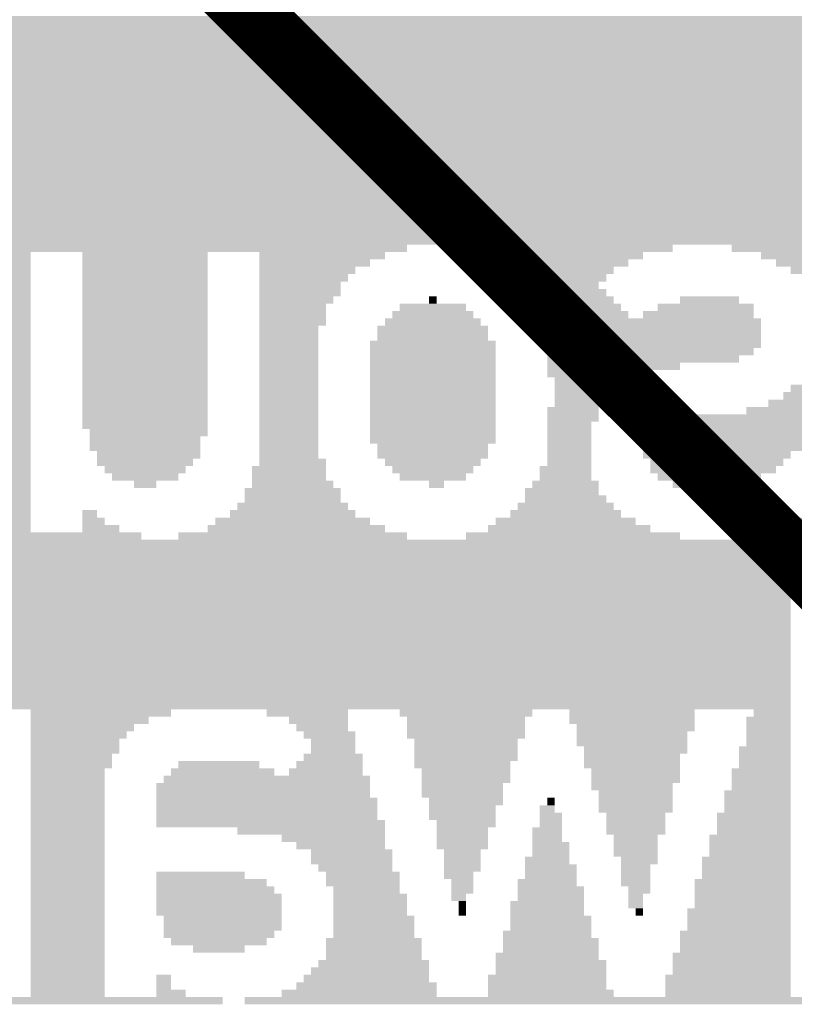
# Model space of a CAD drawing. Extents: x -3564 to 3564, y -2067 to 2176.
# Tile 12 of 21: x -145 to -24, y -1934 to -1779. Entities that reach past the tile are written whole.
import ezdxf

# ---------------------------------------------------------------- set-up
doc = ezdxf.new("R2010")
doc.units = 0
doc.layers.add('COPPER_TOP', color=3, linetype='CONTINUOUS')
doc.layers.add('SILKSCREEN_BOTTOM', color=6, linetype='CONTINUOUS')

msp = doc.modelspace()

# ---------------------------------------------------------------- hatches: boundary and pattern name
at = {"layer": 'SILKSCREEN_BOTTOM'}
for points in [[(180, -1779.642913), (-261.850039, -1779.642913), (-261.850039, -1778.481417), (180, -1778.48315)], [(180, -1780.802598), (-261.850039, -1780.802598), (-261.850039, -1779.641142), (180, -1779.642874)], [(180, -1781.962323), (-261.850039, -1781.962323), (-261.850039, -1780.800866), (180, -1780.802559)], [(180, -1783.122047), (-261.850039, -1783.122047), (-261.850039, -1781.960591), (180, -1781.962283)], [(180, -1784.281732), (-261.850039, -1784.281732), (-261.850039, -1783.120315), (180, -1783.122008)], [(180, -1785.441457), (-261.850039, -1785.441457), (-261.850039, -1784.280039), (180, -1784.281693)], [(180, -1786.601181), (-261.850039, -1786.601181), (-261.850039, -1785.439764), (180, -1785.441417)], [(180, -1787.760866), (-261.850039, -1787.760866), (-261.850039, -1786.599488), (180, -1786.601142)], [(180, -1788.920591), (-261.850039, -1788.920591), (-261.850039, -1787.759213), (180, -1787.760827)], [(180, -1790.080315), (-261.850039, -1790.080315), (-261.850039, -1788.918937), (180, -1788.920551)], [(180, -1791.24), (-261.850039, -1791.24), (-261.850039, -1790.078661), (180, -1790.080276)], [(180, -1792.399724), (-261.850039, -1792.399724), (-261.850039, -1791.238386), (180, -1791.239961)], [(180, -1793.559449), (-261.850039, -1793.559449), (-261.850039, -1792.39811), (180, -1792.399685)], [(180, -1794.719134), (-261.850039, -1794.719134), (-261.850039, -1793.557835), (180, -1793.559409)], [(180, -1795.878858), (-261.850039, -1795.878858), (-261.850039, -1794.717559), (180, -1794.719094)], [(180, -1797.038583), (-261.850039, -1797.038583), (-261.850039, -1795.877283), (180, -1795.878819)], [(180, -1798.198268), (-261.850039, -1798.198268), (-261.850039, -1797.037008), (180, -1797.038543)], [(180, -1799.357992), (-261.850039, -1799.357992), (-261.850039, -1798.196732), (180, -1798.198228)], [(180, -1800.517717), (-261.850039, -1800.517717), (-261.850039, -1799.356457), (180, -1799.357953)], [(180, -1801.677402), (-261.850039, -1801.677402), (-261.850039, -1800.516181), (180, -1800.517677)], [(180, -1802.837126), (-261.850039, -1802.837126), (-261.850039, -1801.675906), (180, -1801.677362)], [(180, -1803.99685), (-261.850039, -1803.99685), (-261.850039, -1802.83563), (180, -1802.837087)], [(180, -1805.156535), (-261.850039, -1805.156535), (-261.850039, -1803.995354), (180, -1803.996811)], [(180, -1806.31626), (-261.850039, -1806.31626), (-261.850039, -1805.155079), (180, -1805.156496)], [(180, -1807.475984), (-261.850039, -1807.475984), (-261.850039, -1806.314803), (180, -1806.31622)], [(180, -1808.635669), (-261.850039, -1808.635669), (-261.850039, -1807.474528), (180, -1807.475945)], [(180, -1809.795394), (-261.850039, -1809.795394), (-261.850039, -1808.634252), (180, -1808.63563)], [(180, -1810.955118), (-261.850039, -1810.955118), (-261.850039, -1809.793976), (180, -1809.795354)], [(180, -1812.114803), (-261.850039, -1812.114803), (-261.850039, -1810.953701), (180, -1810.955079)], [(180, -1813.274528), (-261.850039, -1813.274528), (-261.850039, -1812.113425), (180, -1812.114764)], [(180, -1814.434252), (-261.850039, -1814.434252), (-261.850039, -1813.27315), (180, -1813.274488)], [(-84.414173, -1815.593937), (-171.39252, -1815.593937), (-171.39252, -1814.432874), (-84.414173, -1814.434213)], [(-42.664567, -1815.593937), (-76.296181, -1815.593937), (-76.296181, -1814.432874), (-42.664567, -1814.434213)], [(21.119528, -1815.593937), (-33.38689, -1815.593937), (-33.38689, -1814.432874), (21.119528, -1814.434213)], [(-143.559449, -1816.753661), (-153.99685, -1816.753661), (-153.99685, -1815.592598), (-143.559449, -1815.593898)], [(-115.726378, -1816.753661), (-135.441496, -1816.753661), (-135.441496, -1815.592598), (-115.726378, -1815.593898)], [(-87.893307, -1816.753661), (-107.608386, -1816.753661), (-107.608386, -1815.592598), (-87.893307, -1815.593898)], [(-47.303425, -1816.753661), (-72.817047, -1816.753661), (-72.817047, -1815.592598), (-47.303425, -1815.593898)], [(17.640394, -1816.753661), (-28.748031, -1816.753661), (-28.748031, -1815.592598), (17.640394, -1815.593898)], [(-143.559449, -1817.913386), (-153.99685, -1817.913386), (-153.99685, -1816.752323), (-143.559449, -1816.753622)], [(-115.726378, -1817.913386), (-135.441496, -1817.913386), (-135.441496, -1816.752323), (-115.726378, -1816.753622)], [(-90.212717, -1817.913386), (-107.608386, -1817.913386), (-107.608386, -1816.752323), (-90.212717, -1816.753622)], [(-49.622835, -1817.913386), (-70.497638, -1817.913386), (-70.497638, -1816.752323), (-49.622835, -1816.753622)], [(15.320945, -1817.913386), (-26.428622, -1817.913386), (-26.428622, -1816.752323), (15.320945, -1816.753622)], [(-143.559449, -1819.073071), (-153.99685, -1819.073071), (-153.99685, -1817.912047), (-143.559449, -1817.913346)], [(-143.559449, -1820.232795), (-153.99685, -1820.232795), (-153.99685, -1819.071772), (-143.559449, -1819.073031)], [(-115.726378, -1819.073071), (-135.441496, -1819.073071), (-135.441496, -1817.912047), (-115.726378, -1817.913346)], [(-115.726378, -1820.232795), (-135.441496, -1820.232795), (-135.441496, -1819.071772), (-115.726378, -1819.073031)], [(-92.532165, -1819.073071), (-107.608386, -1819.073071), (-107.608386, -1817.912047), (-92.532165, -1817.913346)], [(-93.69185, -1820.232795), (-107.608386, -1820.232795), (-107.608386, -1819.071772), (-93.69185, -1819.073031)], [(-51.942244, -1819.073071), (-68.178228, -1819.073071), (-68.178228, -1817.912047), (-51.942244, -1817.913346)], [(-53.101969, -1820.232795), (-67.018504, -1820.232795), (-67.018504, -1819.071772), (-53.101969, -1819.073031)], [(14.16126, -1819.073071), (-24.109173, -1819.073071), (-24.109173, -1817.912047), (14.16126, -1817.913346)], [(-143.559449, -1821.39252), (-153.99685, -1821.39252), (-153.99685, -1820.231496), (-143.559449, -1820.232756)], [(-115.726378, -1821.39252), (-135.441496, -1821.39252), (-135.441496, -1820.231496), (-115.726378, -1820.232756)], [(-94.851575, -1821.39252), (-107.608386, -1821.39252), (-107.608386, -1820.231496), (-94.851575, -1820.232756)], [(-54.261693, -1821.39252), (-65.85878, -1821.39252), (-65.85878, -1820.231496), (-54.261693, -1820.232756)], [(-143.559449, -1822.552205), (-153.99685, -1822.552205), (-153.99685, -1821.39122), (-143.559449, -1821.39248)], [(-115.726378, -1822.552205), (-135.441496, -1822.552205), (-135.441496, -1821.39122), (-115.726378, -1821.39248)], [(-94.851575, -1822.552205), (-107.608386, -1822.552205), (-107.608386, -1821.39122), (-94.851575, -1821.39248)], [(-53.101969, -1822.552205), (-65.85878, -1822.552205), (-65.85878, -1821.39122), (-53.101969, -1821.39248)], [(-143.559449, -1823.711929), (-153.99685, -1823.711929), (-153.99685, -1822.550945), (-143.559449, -1822.552165)], [(-143.559449, -1824.871654), (-153.99685, -1824.871654), (-153.99685, -1823.710669), (-143.559449, -1823.71189)], [(-115.726378, -1823.711929), (-135.441496, -1823.711929), (-135.441496, -1822.550945), (-115.726378, -1822.552165)], [(-115.726378, -1824.871654), (-135.441496, -1824.871654), (-135.441496, -1823.710669), (-115.726378, -1823.71189)], [(-96.011299, -1823.711929), (-107.608386, -1823.711929), (-107.608386, -1822.550945), (-96.011299, -1822.552165)], [(-97.170984, -1824.871654), (-107.608386, -1824.871654), (-107.608386, -1823.710669), (-97.170984, -1823.71189)], [(-75.136496, -1824.871654), (-85.573898, -1824.871654), (-85.573898, -1823.710669), (-75.136496, -1823.71189)], [(-79.775315, -1823.711929), (-80.935039, -1823.711929), (-80.935039, -1822.550945), (-79.775315, -1822.552165)], [(-51.942244, -1823.711929), (-64.699094, -1823.711929), (-64.699094, -1822.550945), (-51.942244, -1822.552165)], [(-50.782559, -1824.871654), (-63.53937, -1824.871654), (-63.53937, -1823.710669), (-50.782559, -1823.71189)], [(-29.907756, -1824.871654), (-44.983976, -1824.871654), (-44.983976, -1823.710669), (-29.907756, -1823.71189)], [(-32.227165, -1823.711929), (-41.504843, -1823.711929), (-41.504843, -1822.550945), (-32.227165, -1822.552165)], [(-143.559449, -1826.031339), (-153.99685, -1826.031339), (-153.99685, -1824.870394), (-143.559449, -1824.871614)], [(-115.726378, -1826.031339), (-135.441496, -1826.031339), (-135.441496, -1824.870394), (-115.726378, -1824.871614)], [(-97.170984, -1826.031339), (-107.608386, -1826.031339), (-107.608386, -1824.870394), (-97.170984, -1824.871614)], [(-73.976772, -1826.031339), (-86.733583, -1826.031339), (-86.733583, -1824.870394), (-73.976772, -1824.871614)], [(-49.622835, -1826.031339), (-63.53937, -1826.031339), (-63.53937, -1824.870394), (-49.622835, -1824.871614)], [(-29.907756, -1826.031339), (-47.303425, -1826.031339), (-47.303425, -1824.870394), (-29.907756, -1824.871614)], [(-143.559449, -1827.191063), (-153.99685, -1827.191063), (-153.99685, -1826.030118), (-143.559449, -1826.031299)], [(-115.726378, -1827.191063), (-135.441496, -1827.191063), (-135.441496, -1826.030118), (-115.726378, -1826.031299)], [(-97.170984, -1827.191063), (-107.608386, -1827.191063), (-107.608386, -1826.030118), (-97.170984, -1826.031299)], [(-72.817047, -1827.191063), (-87.893307, -1827.191063), (-87.893307, -1826.030118), (-72.817047, -1826.031299)], [(-28.748031, -1827.191063), (-62.379646, -1827.191063), (-62.379646, -1826.030118), (-28.748031, -1826.031299)], [(-143.559449, -1828.350787), (-153.99685, -1828.350787), (-153.99685, -1827.189843), (-143.559449, -1827.191024)], [(-143.559449, -1829.510472), (-153.99685, -1829.510472), (-153.99685, -1828.349567), (-143.559449, -1828.350748)], [(-115.726378, -1828.350787), (-135.441496, -1828.350787), (-135.441496, -1827.189843), (-115.726378, -1827.191024)], [(-115.726378, -1829.510472), (-135.441496, -1829.510472), (-135.441496, -1828.349567), (-115.726378, -1828.350748)], [(-98.330709, -1828.350787), (-107.608386, -1828.350787), (-107.608386, -1827.189843), (-98.330709, -1827.191024)], [(-98.330709, -1829.510472), (-107.608386, -1829.510472), (-107.608386, -1828.349567), (-98.330709, -1828.350748)], [(-71.657362, -1828.350787), (-89.053031, -1828.350787), (-89.053031, -1827.189843), (-71.657362, -1827.191024)], [(-71.657362, -1829.510472), (-89.053031, -1829.510472), (-89.053031, -1828.349567), (-71.657362, -1828.350748)], [(-28.748031, -1828.350787), (-62.379646, -1828.350787), (-62.379646, -1827.189843), (-28.748031, -1827.191024)], [(-28.748031, -1829.510472), (-62.379646, -1829.510472), (-62.379646, -1828.349567), (-28.748031, -1828.350748)], [(-143.559449, -1830.670197), (-153.99685, -1830.670197), (-153.99685, -1829.509291), (-143.559449, -1829.510433)], [(-115.726378, -1830.670197), (-135.441496, -1830.670197), (-135.441496, -1829.509291), (-115.726378, -1829.510433)], [(-98.330709, -1830.670197), (-107.608386, -1830.670197), (-107.608386, -1829.509291), (-98.330709, -1829.510433)], [(-70.497638, -1830.670197), (-90.212717, -1830.670197), (-90.212717, -1829.509291), (-70.497638, -1829.510433)], [(-28.748031, -1830.670197), (-62.379646, -1830.670197), (-62.379646, -1829.509291), (-28.748031, -1829.510433)], [(-143.559449, -1831.829921), (-153.99685, -1831.829921), (-153.99685, -1830.669016), (-143.559449, -1830.670157)], [(-115.726378, -1831.829921), (-135.441496, -1831.829921), (-135.441496, -1830.669016), (-115.726378, -1830.670157)], [(-98.330709, -1831.829921), (-107.608386, -1831.829921), (-107.608386, -1830.669016), (-98.330709, -1830.670157)], [(-70.497638, -1831.829921), (-90.212717, -1831.829921), (-90.212717, -1830.669016), (-70.497638, -1830.670157)], [(-29.907756, -1831.829921), (-62.379646, -1831.829921), (-62.379646, -1830.669016), (-29.907756, -1830.670157)], [(-143.559449, -1832.989606), (-153.99685, -1832.989606), (-153.99685, -1831.82874), (-143.559449, -1831.829882)], [(-143.559449, -1834.149331), (-153.99685, -1834.149331), (-153.99685, -1832.988465), (-143.559449, -1832.989567)], [(-115.726378, -1832.989606), (-135.441496, -1832.989606), (-135.441496, -1831.82874), (-115.726378, -1831.829882)], [(-115.726378, -1834.149331), (-135.441496, -1834.149331), (-135.441496, -1832.988465), (-115.726378, -1832.989567)], [(-98.330709, -1832.989606), (-107.608386, -1832.989606), (-107.608386, -1831.82874), (-98.330709, -1831.829882)], [(-98.330709, -1834.149331), (-107.608386, -1834.149331), (-107.608386, -1832.988465), (-98.330709, -1832.989567)], [(-70.497638, -1832.989606), (-90.212717, -1832.989606), (-90.212717, -1831.82874), (-70.497638, -1831.829882)], [(-70.497638, -1834.149331), (-90.212717, -1834.149331), (-90.212717, -1832.988465), (-70.497638, -1832.989567)], [(-32.227165, -1832.989606), (-62.379646, -1832.989606), (-62.379646, -1831.82874), (-32.227165, -1831.829882)], [(-41.504843, -1834.149331), (-62.379646, -1834.149331), (-62.379646, -1832.988465), (-41.504843, -1832.989567)], [(-143.559449, -1835.309055), (-153.99685, -1835.309055), (-153.99685, -1834.148189), (-143.559449, -1834.149291)], [(-115.726378, -1835.309055), (-135.441496, -1835.309055), (-135.441496, -1834.148189), (-115.726378, -1834.149291)], [(-98.330709, -1835.309055), (-107.608386, -1835.309055), (-107.608386, -1834.148189), (-98.330709, -1834.149291)], [(-70.497638, -1835.309055), (-90.212717, -1835.309055), (-90.212717, -1834.148189), (-70.497638, -1834.149291)], [(-47.303425, -1835.309055), (-62.379646, -1835.309055), (-62.379646, -1834.148189), (-47.303425, -1834.149291)], [(-143.559449, -1836.46874), (-153.99685, -1836.46874), (-153.99685, -1835.307913), (-143.559449, -1835.309016)], [(-115.726378, -1836.46874), (-135.441496, -1836.46874), (-135.441496, -1835.307913), (-115.726378, -1835.309016)], [(-98.330709, -1836.46874), (-107.608386, -1836.46874), (-107.608386, -1835.307913), (-98.330709, -1835.309016)], [(-70.497638, -1836.46874), (-90.212717, -1836.46874), (-90.212717, -1835.307913), (-70.497638, -1835.309016)], [(-49.622835, -1836.46874), (-61.219961, -1836.46874), (-61.219961, -1835.307913), (-49.622835, -1835.309016)], [(-143.559449, -1837.628465), (-153.99685, -1837.628465), (-153.99685, -1836.467638), (-143.559449, -1836.468701)], [(-143.559449, -1838.788189), (-153.99685, -1838.788189), (-153.99685, -1837.627362), (-143.559449, -1837.628425)], [(-115.726378, -1837.628465), (-135.441496, -1837.628465), (-135.441496, -1836.467638), (-115.726378, -1836.468701)], [(-115.726378, -1838.788189), (-135.441496, -1838.788189), (-135.441496, -1837.627362), (-115.726378, -1837.628425)], [(-98.330709, -1837.628465), (-107.608386, -1837.628465), (-107.608386, -1836.467638), (-98.330709, -1836.468701)], [(-98.330709, -1838.788189), (-107.608386, -1838.788189), (-107.608386, -1837.627362), (-98.330709, -1837.628425)], [(-70.497638, -1837.628465), (-90.212717, -1837.628465), (-90.212717, -1836.467638), (-70.497638, -1836.468701)], [(-70.497638, -1838.788189), (-90.212717, -1838.788189), (-90.212717, -1837.627362), (-70.497638, -1837.628425)], [(-51.942244, -1837.628465), (-61.219961, -1837.628465), (-61.219961, -1836.467638), (-51.942244, -1836.468701)], [(-53.101969, -1838.788189), (-61.219961, -1838.788189), (-61.219961, -1837.627362), (-53.101969, -1837.628425)], [(8.362677, -1838.788189), (-25.268898, -1838.788189), (-25.268898, -1837.627362), (8.362677, -1837.628425)], [(8.362677, -1837.628465), (-24.109173, -1837.628465), (-24.109173, -1836.467638), (8.362677, -1836.468701)], [(-143.559449, -1839.947874), (-153.99685, -1839.947874), (-153.99685, -1838.787087), (-143.559449, -1838.78815)], [(-115.726378, -1839.947874), (-135.441496, -1839.947874), (-135.441496, -1838.787087), (-115.726378, -1838.78815)], [(-98.330709, -1839.947874), (-107.608386, -1839.947874), (-107.608386, -1838.787087), (-98.330709, -1838.78815)], [(-70.497638, -1839.947874), (-90.212717, -1839.947874), (-90.212717, -1838.787087), (-70.497638, -1838.78815)], [(-53.101969, -1839.947874), (-61.219961, -1839.947874), (-61.219961, -1838.787087), (-53.101969, -1838.78815)], [(8.362677, -1839.947874), (-27.588307, -1839.947874), (-27.588307, -1838.787087), (8.362677, -1838.78815)], [(-143.559449, -1841.107598), (-153.99685, -1841.107598), (-153.99685, -1839.946811), (-143.559449, -1839.947835)], [(-115.726378, -1841.107598), (-135.441496, -1841.107598), (-135.441496, -1839.946811), (-115.726378, -1839.947835)], [(-98.330709, -1841.107598), (-107.608386, -1841.107598), (-107.608386, -1839.946811), (-98.330709, -1839.947835)], [(-70.497638, -1841.107598), (-90.212717, -1841.107598), (-90.212717, -1839.946811), (-70.497638, -1839.947835)], [(-54.261693, -1841.107598), (-62.379646, -1841.107598), (-62.379646, -1839.946811), (-54.261693, -1839.947835)], [(8.362677, -1841.107598), (-31.067441, -1841.107598), (-31.067441, -1839.946811), (8.362677, -1839.947835)], [(-143.559449, -1842.267323), (-153.99685, -1842.267323), (-153.99685, -1841.106535), (-143.559449, -1841.107559)], [(-143.559449, -1843.427008), (-153.99685, -1843.427008), (-153.99685, -1842.26626), (-143.559449, -1842.267283)], [(-115.726378, -1842.267323), (-135.441496, -1842.267323), (-135.441496, -1841.106535), (-115.726378, -1841.107559)], [(-115.726378, -1843.427008), (-135.441496, -1843.427008), (-135.441496, -1842.26626), (-115.726378, -1842.267283)], [(-98.330709, -1842.267323), (-107.608386, -1842.267323), (-107.608386, -1841.106535), (-98.330709, -1841.107559)], [(-98.330709, -1843.427008), (-107.608386, -1843.427008), (-107.608386, -1842.26626), (-98.330709, -1842.267283)], [(-70.497638, -1842.267323), (-90.212717, -1842.267323), (-90.212717, -1841.106535), (-70.497638, -1841.107559)], [(-70.497638, -1843.427008), (-90.212717, -1843.427008), (-90.212717, -1842.26626), (-70.497638, -1842.267283)], [(-54.261693, -1842.267323), (-62.379646, -1842.267323), (-62.379646, -1841.106535), (-54.261693, -1841.107559)], [(-55.421378, -1843.427008), (-62.379646, -1843.427008), (-62.379646, -1842.26626), (-55.421378, -1842.267283)], [(8.362677, -1843.427008), (-44.983976, -1843.427008), (-44.983976, -1842.26626), (8.362677, -1842.267283)], [(8.362677, -1842.267323), (-41.504843, -1842.267323), (-41.504843, -1841.106535), (8.362677, -1841.107559)], [(-143.559449, -1844.586732), (-153.99685, -1844.586732), (-153.99685, -1843.425984), (-143.559449, -1843.426969)], [(-115.726378, -1844.586732), (-134.281772, -1844.586732), (-134.281772, -1843.425984), (-115.726378, -1843.426969)], [(-98.330709, -1844.586732), (-107.608386, -1844.586732), (-107.608386, -1843.425984), (-98.330709, -1843.426969)], [(-70.497638, -1844.586732), (-90.212717, -1844.586732), (-90.212717, -1843.425984), (-70.497638, -1843.426969)], [(-55.421378, -1844.586732), (-62.379646, -1844.586732), (-62.379646, -1843.425984), (-55.421378, -1843.426969)], [(8.362677, -1844.586732), (-46.143701, -1844.586732), (-46.143701, -1843.425984), (8.362677, -1843.426969)], [(-143.559449, -1845.746457), (-153.99685, -1845.746457), (-153.99685, -1844.585709), (-143.559449, -1844.586693)], [(-116.886102, -1845.746457), (-134.281772, -1845.746457), (-134.281772, -1844.585709), (-116.886102, -1844.586693)], [(-98.330709, -1845.746457), (-107.608386, -1845.746457), (-107.608386, -1844.585709), (-98.330709, -1844.586693)], [(-70.497638, -1845.746457), (-90.212717, -1845.746457), (-90.212717, -1844.585709), (-70.497638, -1844.586693)], [(-55.421378, -1845.746457), (-62.379646, -1845.746457), (-62.379646, -1844.585709), (-55.421378, -1844.586693)], [(8.362677, -1845.746457), (-47.303425, -1845.746457), (-47.303425, -1844.585709), (8.362677, -1844.586693)], [(-143.559449, -1846.906142), (-153.99685, -1846.906142), (-153.99685, -1845.745433), (-143.559449, -1845.746417)], [(-143.559449, -1848.065866), (-153.99685, -1848.065866), (-153.99685, -1846.905157), (-143.559449, -1846.906102)], [(-116.886102, -1846.906142), (-134.281772, -1846.906142), (-134.281772, -1845.745433), (-116.886102, -1845.746417)], [(-116.886102, -1848.065866), (-133.122047, -1848.065866), (-133.122047, -1846.905157), (-116.886102, -1846.906102)], [(-98.330709, -1846.906142), (-107.608386, -1846.906142), (-107.608386, -1845.745433), (-98.330709, -1845.746417)], [(-98.330709, -1848.065866), (-107.608386, -1848.065866), (-107.608386, -1846.905157), (-98.330709, -1846.906102)], [(-71.657362, -1846.906142), (-89.053031, -1846.906142), (-89.053031, -1845.745433), (-71.657362, -1845.746417)], [(-71.657362, -1848.065866), (-89.053031, -1848.065866), (-89.053031, -1846.905157), (-71.657362, -1846.906102)], [(-55.421378, -1846.906142), (-62.379646, -1846.906142), (-62.379646, -1845.745433), (-55.421378, -1845.746417)], [(-55.421378, -1848.065866), (-62.379646, -1848.065866), (-62.379646, -1846.905157), (-55.421378, -1846.906102)], [(8.362677, -1846.906142), (-47.303425, -1846.906142), (-47.303425, -1845.745433), (8.362677, -1845.746417)], [(-24.109173, -1848.065866), (-47.303425, -1848.065866), (-47.303425, -1846.905157), (-24.109173, -1846.906102)], [(-143.559449, -1849.225591), (-153.99685, -1849.225591), (-153.99685, -1848.064882), (-143.559449, -1848.065827)], [(-118.045827, -1849.225591), (-133.122047, -1849.225591), (-133.122047, -1848.064882), (-118.045827, -1848.065827)], [(-97.170984, -1849.225591), (-107.608386, -1849.225591), (-107.608386, -1848.064882), (-97.170984, -1848.065827)], [(-72.817047, -1849.225591), (-87.893307, -1849.225591), (-87.893307, -1848.064882), (-72.817047, -1848.065827)], [(-55.421378, -1849.225591), (-62.379646, -1849.225591), (-62.379646, -1848.064882), (-55.421378, -1848.065827)], [(-25.268898, -1849.225591), (-46.143701, -1849.225591), (-46.143701, -1848.064882), (-25.268898, -1848.065827)], [(-143.559449, -1850.385276), (-153.99685, -1850.385276), (-153.99685, -1849.224606), (-143.559449, -1849.225551)], [(-119.205512, -1850.385276), (-131.962362, -1850.385276), (-131.962362, -1849.224606), (-119.205512, -1849.225551)], [(-97.170984, -1850.385276), (-108.76811, -1850.385276), (-108.76811, -1849.224606), (-97.170984, -1849.225551)], [(-73.976772, -1850.385276), (-86.733583, -1850.385276), (-86.733583, -1849.224606), (-73.976772, -1849.225551)], [(-55.421378, -1850.385276), (-63.53937, -1850.385276), (-63.53937, -1849.224606), (-55.421378, -1849.225551)], [(-26.428622, -1850.385276), (-46.143701, -1850.385276), (-46.143701, -1849.224606), (-26.428622, -1849.225551)], [(-143.559449, -1851.545), (-153.99685, -1851.545), (-153.99685, -1850.384331), (-143.559449, -1850.385236)], [(-143.559449, -1852.704724), (-153.99685, -1852.704724), (-153.99685, -1851.544055), (-143.559449, -1851.544961)], [(-120.365236, -1851.545), (-130.802638, -1851.545), (-130.802638, -1850.384331), (-120.365236, -1850.385236)], [(-123.84437, -1852.704724), (-127.323504, -1852.704724), (-127.323504, -1851.544055), (-123.84437, -1851.544961)], [(-97.170984, -1851.545), (-108.76811, -1851.545), (-108.76811, -1850.384331), (-97.170984, -1850.385236)], [(-96.011299, -1852.704724), (-108.76811, -1852.704724), (-108.76811, -1851.544055), (-96.011299, -1851.544961)], [(-75.136496, -1851.545), (-85.573898, -1851.545), (-85.573898, -1850.384331), (-75.136496, -1850.385236)], [(-78.61563, -1852.704724), (-80.935039, -1852.704724), (-80.935039, -1851.544055), (-78.61563, -1851.544961)], [(-54.261693, -1852.704724), (-64.699094, -1852.704724), (-64.699094, -1851.544055), (-54.261693, -1851.544961)], [(-55.421378, -1851.545), (-63.53937, -1851.545), (-63.53937, -1850.384331), (-55.421378, -1850.385236)], [(-28.748031, -1851.545), (-44.983976, -1851.545), (-44.983976, -1850.384331), (-28.748031, -1850.385236)], [(-32.227165, -1852.704724), (-42.664567, -1852.704724), (-42.664567, -1851.544055), (-32.227165, -1851.544961)], [(-143.559449, -1853.864409), (-153.99685, -1853.864409), (-153.99685, -1852.70378), (-143.559449, -1852.704685)], [(-94.851575, -1853.864409), (-109.927835, -1853.864409), (-109.927835, -1852.70378), (-94.851575, -1852.704685)], [(-54.261693, -1853.864409), (-65.85878, -1853.864409), (-65.85878, -1852.70378), (-54.261693, -1852.704685)], [(-143.559449, -1855.024134), (-153.99685, -1855.024134), (-153.99685, -1853.863504), (-143.559449, -1853.86437)], [(-94.851575, -1855.024134), (-109.927835, -1855.024134), (-109.927835, -1853.863504), (-94.851575, -1853.86437)], [(-53.101969, -1855.024134), (-65.85878, -1855.024134), (-65.85878, -1853.863504), (-53.101969, -1853.86437)], [(-143.559449, -1856.183858), (-153.99685, -1856.183858), (-153.99685, -1855.023228), (-143.559449, -1855.024094)], [(-143.559449, -1857.343543), (-153.99685, -1857.343543), (-153.99685, -1856.182953), (-143.559449, -1856.183819)], [(-133.122047, -1857.343543), (-135.441496, -1857.343543), (-135.441496, -1856.182953), (-133.122047, -1856.183819)], [(-92.532165, -1857.343543), (-112.247244, -1857.343543), (-112.247244, -1856.182953), (-92.532165, -1856.183819)], [(-93.69185, -1856.183858), (-111.08752, -1856.183858), (-111.08752, -1855.023228), (-93.69185, -1855.024094)], [(-50.782559, -1857.343543), (-68.178228, -1857.343543), (-68.178228, -1856.182953), (-50.782559, -1856.183819)], [(-51.942244, -1856.183858), (-67.018504, -1856.183858), (-67.018504, -1855.023228), (-51.942244, -1855.024094)], [(-143.559449, -1858.503268), (-153.99685, -1858.503268), (-153.99685, -1857.342677), (-143.559449, -1857.343504)], [(-131.962362, -1858.503268), (-135.441496, -1858.503268), (-135.441496, -1857.342677), (-131.962362, -1857.343504)], [(-90.212717, -1858.503268), (-114.566693, -1858.503268), (-114.566693, -1857.342677), (-90.212717, -1857.343504)], [(-48.46311, -1858.503268), (-70.497638, -1858.503268), (-70.497638, -1857.342677), (-48.46311, -1857.343504)], [(8.362677, -1858.503268), (-25.268898, -1858.503268), (-25.268898, -1857.342677), (8.362677, -1857.343504)], [(-143.559449, -1859.662992), (-153.99685, -1859.662992), (-153.99685, -1858.502402), (-143.559449, -1858.503228)], [(-129.642913, -1859.662992), (-135.441496, -1859.662992), (-135.441496, -1858.502402), (-129.642913, -1858.503228)], [(-87.893307, -1859.662992), (-115.726378, -1859.662992), (-115.726378, -1858.502402), (-87.893307, -1858.503228)], [(-46.143701, -1859.662992), (-71.657362, -1859.662992), (-71.657362, -1858.502402), (-46.143701, -1858.503228)], [(8.362677, -1859.662992), (-27.588307, -1859.662992), (-27.588307, -1858.502402), (8.362677, -1858.503228)], [(125.493543, -1861.982402), (-261.850039, -1861.982402), (-261.850039, -1860.82185), (125.493543, -1860.822638)], [(-126.16378, -1860.822677), (-200.385315, -1860.822677), (-200.385315, -1859.662126), (-126.16378, -1859.662953)], [(-84.414173, -1860.822677), (-120.365236, -1860.822677), (-120.365236, -1859.662126), (-84.414173, -1859.662953)], [(-41.504843, -1860.822677), (-75.136496, -1860.822677), (-75.136496, -1859.662126), (-41.504843, -1859.662953)], [(65.188543, -1860.822677), (-31.067441, -1860.822677), (-31.067441, -1859.662126), (65.188543, -1859.662953)], [(125.493543, -1863.142126), (-261.850039, -1863.142126), (-261.850039, -1861.981575), (125.493543, -1861.982362)], [(125.493543, -1864.301811), (-261.850039, -1864.301811), (-261.850039, -1863.141299), (125.493543, -1863.142087)], [(125.493543, -1865.461535), (-261.850039, -1865.461535), (-261.850039, -1864.301024), (125.493543, -1864.301772)], [(125.493543, -1866.62126), (-261.850039, -1866.62126), (-261.850039, -1865.460748), (125.493543, -1865.461496)], [(125.493543, -1867.780945), (-261.850039, -1867.780945), (-261.850039, -1866.620472), (125.493543, -1866.62122)], [(125.493543, -1868.940669), (-261.850039, -1868.940669), (-261.850039, -1867.780197), (125.493543, -1867.780906)], [(-24.109173, -1870.100394), (-261.850039, -1870.100394), (-261.850039, -1868.939921), (-24.109173, -1868.94063)], [(-24.109173, -1871.260079), (-261.850039, -1871.260079), (-261.850039, -1870.099646), (-24.109173, -1870.100354)], [(-24.109173, -1872.419803), (-261.850039, -1872.419803), (-261.850039, -1871.25937), (-24.109173, -1871.260039)], [(-24.109173, -1873.579528), (-261.850039, -1873.579528), (-261.850039, -1872.419094), (-24.109173, -1872.419764)], [(-24.109173, -1874.739213), (-261.850039, -1874.739213), (-261.850039, -1873.578819), (-24.109173, -1873.579488)], [(-24.109173, -1875.898937), (-261.850039, -1875.898937), (-261.850039, -1874.738543), (-24.109173, -1874.739173)], [(-24.109173, -1877.058661), (-261.850039, -1877.058661), (-261.850039, -1875.898268), (-24.109173, -1875.898898)], [(-24.109173, -1878.218346), (-261.850039, -1878.218346), (-261.850039, -1877.057992), (-24.109173, -1877.058622)], [(-24.109173, -1879.378071), (-261.850039, -1879.378071), (-261.850039, -1878.217717), (-24.109173, -1878.218307)], [(-24.109173, -1880.537795), (-261.850039, -1880.537795), (-261.850039, -1879.377441), (-24.109173, -1879.378031)], [(-24.109173, -1881.69748), (-261.850039, -1881.69748), (-261.850039, -1880.537165), (-24.109173, -1880.537756)], [(-24.109173, -1882.857205), (-261.850039, -1882.857205), (-261.850039, -1881.69689), (-24.109173, -1881.697441)], [(-24.109173, -1884.016929), (-261.850039, -1884.016929), (-261.850039, -1882.856614), (-24.109173, -1882.857165)], [(-24.109173, -1885.176614), (-261.850039, -1885.176614), (-261.850039, -1884.016339), (-24.109173, -1884.01689)], [(-24.109173, -1886.336339), (-261.850039, -1886.336339), (-261.850039, -1885.176063), (-24.109173, -1885.176575)], [(-24.109173, -1887.496063), (-261.850039, -1887.496063), (-261.850039, -1886.335787), (-24.109173, -1886.336299)], [(-121.524961, -1888.655748), (-143.559449, -1888.655748), (-143.559449, -1887.495512), (-121.524961, -1887.496024)], [(-125.004094, -1889.815472), (-143.559449, -1889.815472), (-143.559449, -1888.655236), (-125.004094, -1888.655709)], [(-93.69185, -1888.655748), (-106.448701, -1888.655748), (-106.448701, -1887.495512), (-93.69185, -1887.496024)], [(-93.69185, -1889.815472), (-102.969567, -1889.815472), (-102.969567, -1888.655236), (-93.69185, -1888.655709)], [(-64.699094, -1888.655748), (-85.573898, -1888.655748), (-85.573898, -1887.495512), (-64.699094, -1887.496024)], [(-65.85878, -1889.815472), (-84.414173, -1889.815472), (-84.414173, -1888.655236), (-65.85878, -1888.655709)], [(-39.185433, -1888.655748), (-58.900512, -1888.655748), (-58.900512, -1887.495512), (-39.185433, -1887.496024)], [(-39.185433, -1889.815472), (-58.900512, -1889.815472), (-58.900512, -1888.655236), (-39.185433, -1888.655709)], [(-24.109173, -1889.815472), (-31.067441, -1889.815472), (-31.067441, -1888.655236), (-24.109173, -1888.655709)], [(-24.109173, -1888.655748), (-29.907756, -1888.655748), (-29.907756, -1887.495512), (-24.109173, -1887.496024)], [(-127.323504, -1890.975197), (-143.559449, -1890.975197), (-143.559449, -1889.814961), (-127.323504, -1889.815433)], [(-93.69185, -1890.975197), (-101.809843, -1890.975197), (-101.809843, -1889.814961), (-93.69185, -1889.815433)], [(-65.85878, -1890.975197), (-84.414173, -1890.975197), (-84.414173, -1889.814961), (-65.85878, -1889.815433)], [(-39.185433, -1890.975197), (-57.740827, -1890.975197), (-57.740827, -1889.814961), (-39.185433, -1889.815433)], [(-24.109173, -1890.975197), (-31.067441, -1890.975197), (-31.067441, -1889.814961), (-24.109173, -1889.815433)], [(-128.483228, -1892.134882), (-143.559449, -1892.134882), (-143.559449, -1890.974685), (-128.483228, -1890.975157)], [(-92.532165, -1892.134882), (-100.650118, -1892.134882), (-100.650118, -1890.974685), (-92.532165, -1890.975157)], [(-65.85878, -1892.134882), (-84.414173, -1892.134882), (-84.414173, -1890.974685), (-65.85878, -1890.975157)], [(-40.345157, -1892.134882), (-57.740827, -1892.134882), (-57.740827, -1890.974685), (-40.345157, -1890.975157)], [(-24.109173, -1892.134882), (-31.067441, -1892.134882), (-31.067441, -1890.974685), (-24.109173, -1890.975157)], [(-129.642913, -1893.294606), (-143.559449, -1893.294606), (-143.559449, -1892.134409), (-129.642913, -1892.134843)], [(-129.642913, -1894.454331), (-143.559449, -1894.454331), (-143.559449, -1893.294134), (-129.642913, -1893.294567)], [(-92.532165, -1893.294606), (-99.490433, -1893.294606), (-99.490433, -1892.134409), (-92.532165, -1892.134843)], [(-92.532165, -1894.454331), (-99.490433, -1894.454331), (-99.490433, -1893.294134), (-92.532165, -1893.294567)], [(-67.018504, -1893.294606), (-83.254449, -1893.294606), (-83.254449, -1892.134409), (-67.018504, -1892.134843)], [(-67.018504, -1894.454331), (-83.254449, -1894.454331), (-83.254449, -1893.294134), (-67.018504, -1893.294567)], [(-40.345157, -1893.294606), (-57.740827, -1893.294606), (-57.740827, -1892.134409), (-40.345157, -1892.134843)], [(-40.345157, -1894.454331), (-56.581102, -1894.454331), (-56.581102, -1893.294134), (-40.345157, -1893.294567)], [(-24.109173, -1894.454331), (-32.227165, -1894.454331), (-32.227165, -1893.294134), (-24.109173, -1893.294567)], [(-24.109173, -1893.294606), (-31.067441, -1893.294606), (-31.067441, -1892.134409), (-24.109173, -1892.134843)], [(-130.802638, -1895.614016), (-143.559449, -1895.614016), (-143.559449, -1894.453858), (-130.802638, -1894.454291)], [(-91.372441, -1895.614016), (-100.650118, -1895.614016), (-100.650118, -1894.453858), (-91.372441, -1894.454291)], [(-67.018504, -1895.614016), (-83.254449, -1895.614016), (-83.254449, -1894.453858), (-67.018504, -1894.454291)], [(-41.504843, -1895.614016), (-56.581102, -1895.614016), (-56.581102, -1894.453858), (-41.504843, -1894.454291)], [(-24.109173, -1895.614016), (-32.227165, -1895.614016), (-32.227165, -1894.453858), (-24.109173, -1894.454291)], [(-130.802638, -1896.77374), (-143.559449, -1896.77374), (-143.559449, -1895.613583), (-130.802638, -1895.613976)], [(-107.608386, -1896.77374), (-120.365236, -1896.77374), (-120.365236, -1895.613583), (-107.608386, -1895.613976)], [(-91.372441, -1896.77374), (-101.809843, -1896.77374), (-101.809843, -1895.613583), (-91.372441, -1895.613976)], [(-68.178228, -1896.77374), (-83.254449, -1896.77374), (-83.254449, -1895.613583), (-68.178228, -1895.613976)], [(-41.504843, -1896.77374), (-56.581102, -1896.77374), (-56.581102, -1895.613583), (-41.504843, -1895.613976)], [(-24.109173, -1896.77374), (-32.227165, -1896.77374), (-32.227165, -1895.613583), (-24.109173, -1895.613976)], [(-131.962362, -1897.933465), (-143.559449, -1897.933465), (-143.559449, -1896.773307), (-131.962362, -1896.773701)], [(-131.962362, -1899.09315), (-143.559449, -1899.09315), (-143.559449, -1897.933031), (-131.962362, -1897.933425)], [(-90.212717, -1899.09315), (-122.684646, -1899.09315), (-122.684646, -1897.933031), (-90.212717, -1897.933425)], [(-105.288976, -1897.933465), (-121.524961, -1897.933465), (-121.524961, -1896.773307), (-105.288976, -1896.773701)], [(-91.372441, -1897.933465), (-102.969567, -1897.933465), (-102.969567, -1896.773307), (-91.372441, -1896.773701)], [(-68.178228, -1897.933465), (-82.094764, -1897.933465), (-82.094764, -1896.773307), (-68.178228, -1896.773701)], [(-68.178228, -1899.09315), (-82.094764, -1899.09315), (-82.094764, -1897.933031), (-68.178228, -1897.933425)], [(-41.504843, -1897.933465), (-55.421378, -1897.933465), (-55.421378, -1896.773307), (-41.504843, -1896.773701)], [(-41.504843, -1899.09315), (-55.421378, -1899.09315), (-55.421378, -1897.933031), (-41.504843, -1897.933425)], [(-24.109173, -1897.933465), (-33.38689, -1897.933465), (-33.38689, -1896.773307), (-24.109173, -1896.773701)], [(-24.109173, -1899.09315), (-33.38689, -1899.09315), (-33.38689, -1897.933031), (-24.109173, -1897.933425)], [(-131.962362, -1900.252874), (-143.559449, -1900.252874), (-143.559449, -1899.092756), (-131.962362, -1899.09311)], [(-90.212717, -1900.252874), (-123.84437, -1900.252874), (-123.84437, -1899.092756), (-90.212717, -1899.09311)], [(-69.337913, -1900.252874), (-82.094764, -1900.252874), (-82.094764, -1899.092756), (-69.337913, -1899.09311)], [(-42.664567, -1900.252874), (-55.421378, -1900.252874), (-55.421378, -1899.092756), (-42.664567, -1899.09311)], [(-24.109173, -1900.252874), (-33.38689, -1900.252874), (-33.38689, -1899.092756), (-24.109173, -1899.09311)], [(-131.962362, -1901.412598), (-143.559449, -1901.412598), (-143.559449, -1900.25248), (-131.962362, -1900.252835)], [(-90.212717, -1901.412598), (-123.84437, -1901.412598), (-123.84437, -1900.25248), (-90.212717, -1900.252835)], [(-69.337913, -1901.412598), (-82.094764, -1901.412598), (-82.094764, -1900.25248), (-69.337913, -1900.252835)], [(-42.664567, -1901.412598), (-54.261693, -1901.412598), (-54.261693, -1900.25248), (-42.664567, -1900.252835)], [(-24.109173, -1901.412598), (-34.546575, -1901.412598), (-34.546575, -1900.25248), (-24.109173, -1900.252835)], [(-131.962362, -1902.572283), (-143.559449, -1902.572283), (-143.559449, -1901.412205), (-131.962362, -1901.412559)], [(-131.962362, -1903.732008), (-143.559449, -1903.732008), (-143.559449, -1902.571929), (-131.962362, -1902.572244)], [(-89.053031, -1902.572283), (-123.84437, -1902.572283), (-123.84437, -1901.412205), (-89.053031, -1901.412559)], [(-89.053031, -1903.732008), (-123.84437, -1903.732008), (-123.84437, -1902.571929), (-89.053031, -1902.572244)], [(-69.337913, -1902.572283), (-80.935039, -1902.572283), (-80.935039, -1901.412205), (-69.337913, -1901.412559)], [(-70.497638, -1903.732008), (-80.935039, -1903.732008), (-80.935039, -1902.571929), (-70.497638, -1902.572244)], [(-61.219961, -1903.732008), (-63.53937, -1903.732008), (-63.53937, -1902.571929), (-61.219961, -1902.572244)], [(-61.219961, -1902.572283), (-62.379646, -1902.572283), (-62.379646, -1901.412205), (-61.219961, -1901.412559)], [(-42.664567, -1902.572283), (-54.261693, -1902.572283), (-54.261693, -1901.412205), (-42.664567, -1901.412559)], [(-42.664567, -1903.732008), (-54.261693, -1903.732008), (-54.261693, -1902.571929), (-42.664567, -1902.572244)], [(-24.109173, -1902.572283), (-34.546575, -1902.572283), (-34.546575, -1901.412205), (-24.109173, -1901.412559)], [(-24.109173, -1903.732008), (-34.546575, -1903.732008), (-34.546575, -1902.571929), (-24.109173, -1902.572244)], [(-131.962362, -1904.891732), (-143.559449, -1904.891732), (-143.559449, -1903.731654), (-131.962362, -1903.731969)], [(-89.053031, -1904.891732), (-123.84437, -1904.891732), (-123.84437, -1903.731654), (-89.053031, -1903.731969)], [(-70.497638, -1904.891732), (-80.935039, -1904.891732), (-80.935039, -1903.731654), (-70.497638, -1903.731969)], [(-60.060236, -1904.891732), (-63.53937, -1904.891732), (-63.53937, -1903.731654), (-60.060236, -1903.731969)], [(-43.824291, -1904.891732), (-53.101969, -1904.891732), (-53.101969, -1903.731654), (-43.824291, -1903.731969)], [(-24.109173, -1904.891732), (-35.706299, -1904.891732), (-35.706299, -1903.731654), (-24.109173, -1903.731969)], [(-131.962362, -1906.051417), (-143.559449, -1906.051417), (-143.559449, -1904.891378), (-131.962362, -1904.891693)], [(-87.893307, -1906.051417), (-123.84437, -1906.051417), (-123.84437, -1904.891378), (-87.893307, -1904.891693)], [(-70.497638, -1906.051417), (-79.775315, -1906.051417), (-79.775315, -1904.891378), (-70.497638, -1904.891693)], [(-60.060236, -1906.051417), (-63.53937, -1906.051417), (-63.53937, -1904.891378), (-60.060236, -1904.891693)], [(-43.824291, -1906.051417), (-53.101969, -1906.051417), (-53.101969, -1904.891378), (-43.824291, -1904.891693)], [(-24.109173, -1906.051417), (-35.706299, -1906.051417), (-35.706299, -1904.891378), (-24.109173, -1904.891693)], [(-131.962362, -1907.211142), (-143.559449, -1907.211142), (-143.559449, -1906.051102), (-131.962362, -1906.051378)], [(-131.962362, -1908.370866), (-143.559449, -1908.370866), (-143.559449, -1907.210827), (-131.962362, -1907.211102)], [(-87.893307, -1907.211142), (-111.08752, -1907.211142), (-111.08752, -1906.051102), (-87.893307, -1906.051378)], [(-87.893307, -1908.370866), (-104.129252, -1908.370866), (-104.129252, -1907.210827), (-87.893307, -1907.211102)], [(-71.657362, -1907.211142), (-79.775315, -1907.211142), (-79.775315, -1906.051102), (-71.657362, -1906.051378)], [(-71.657362, -1908.370866), (-79.775315, -1908.370866), (-79.775315, -1907.210827), (-71.657362, -1907.211102)], [(-60.060236, -1907.211142), (-64.699094, -1907.211142), (-64.699094, -1906.051102), (-60.060236, -1906.051378)], [(-60.060236, -1908.370866), (-64.699094, -1908.370866), (-64.699094, -1907.210827), (-60.060236, -1907.211102)], [(-43.824291, -1907.211142), (-53.101969, -1907.211142), (-53.101969, -1906.051102), (-43.824291, -1906.051378)], [(-44.983976, -1908.370866), (-51.942244, -1908.370866), (-51.942244, -1907.210827), (-44.983976, -1907.211102)], [(-24.109173, -1908.370866), (-36.866024, -1908.370866), (-36.866024, -1907.210827), (-24.109173, -1907.211102)], [(-24.109173, -1907.211142), (-35.706299, -1907.211142), (-35.706299, -1906.051102), (-24.109173, -1906.051378)], [(-131.962362, -1909.530551), (-143.559449, -1909.530551), (-143.559449, -1908.370551), (-131.962362, -1908.370827)], [(-87.893307, -1909.530551), (-101.809843, -1909.530551), (-101.809843, -1908.370551), (-87.893307, -1908.370827)], [(-71.657362, -1909.530551), (-79.775315, -1909.530551), (-79.775315, -1908.370551), (-71.657362, -1908.370827)], [(-58.900512, -1909.530551), (-64.699094, -1909.530551), (-64.699094, -1908.370551), (-58.900512, -1908.370827)], [(-44.983976, -1909.530551), (-51.942244, -1909.530551), (-51.942244, -1908.370551), (-44.983976, -1908.370827)], [(-24.109173, -1909.530551), (-36.866024, -1909.530551), (-36.866024, -1908.370551), (-24.109173, -1908.370827)], [(-131.962362, -1910.690276), (-143.559449, -1910.690276), (-143.559449, -1909.530276), (-131.962362, -1909.530512)], [(-86.733583, -1910.690276), (-99.490433, -1910.690276), (-99.490433, -1909.530276), (-86.733583, -1909.530512)], [(-72.817047, -1910.690276), (-78.61563, -1910.690276), (-78.61563, -1909.530276), (-72.817047, -1909.530512)], [(-58.900512, -1910.690276), (-64.699094, -1910.690276), (-64.699094, -1909.530276), (-58.900512, -1909.530512)], [(-44.983976, -1910.690276), (-51.942244, -1910.690276), (-51.942244, -1909.530276), (-44.983976, -1909.530512)], [(-24.109173, -1910.690276), (-36.866024, -1910.690276), (-36.866024, -1909.530276), (-24.109173, -1909.530512)], [(-131.962362, -1911.85), (-143.559449, -1911.85), (-143.559449, -1910.69), (-131.962362, -1910.690236)], [(-131.962362, -1913.009685), (-143.559449, -1913.009685), (-143.559449, -1911.849724), (-131.962362, -1911.849961)], [(-86.733583, -1911.85), (-99.490433, -1911.85), (-99.490433, -1910.69), (-86.733583, -1910.690236)], [(-86.733583, -1913.009685), (-98.330709, -1913.009685), (-98.330709, -1911.849724), (-86.733583, -1911.849961)], [(-72.817047, -1911.85), (-78.61563, -1911.85), (-78.61563, -1910.69), (-72.817047, -1910.690236)], [(-72.817047, -1913.009685), (-78.61563, -1913.009685), (-78.61563, -1911.849724), (-72.817047, -1911.849961)], [(-58.900512, -1911.85), (-65.85878, -1911.85), (-65.85878, -1910.69), (-58.900512, -1910.690236)], [(-57.740827, -1913.009685), (-65.85878, -1913.009685), (-65.85878, -1911.849724), (-57.740827, -1911.849961)], [(-44.983976, -1911.85), (-50.782559, -1911.85), (-50.782559, -1910.69), (-44.983976, -1910.690236)], [(-46.143701, -1913.009685), (-50.782559, -1913.009685), (-50.782559, -1911.849724), (-46.143701, -1911.849961)], [(-24.109173, -1911.85), (-38.025709, -1911.85), (-38.025709, -1910.69), (-24.109173, -1910.690236)], [(-24.109173, -1913.009685), (-38.025709, -1913.009685), (-38.025709, -1911.849724), (-24.109173, -1911.849961)], [(-131.962362, -1914.169409), (-143.559449, -1914.169409), (-143.559449, -1913.009449), (-131.962362, -1913.009646)], [(-109.927835, -1914.169409), (-123.84437, -1914.169409), (-123.84437, -1913.009449), (-109.927835, -1913.009646)], [(-85.573898, -1914.169409), (-97.170984, -1914.169409), (-97.170984, -1913.009449), (-85.573898, -1913.009646)], [(-73.976772, -1914.169409), (-78.61563, -1914.169409), (-78.61563, -1913.009449), (-73.976772, -1913.009646)], [(-57.740827, -1914.169409), (-65.85878, -1914.169409), (-65.85878, -1913.009449), (-57.740827, -1913.009646)], [(-46.143701, -1914.169409), (-50.782559, -1914.169409), (-50.782559, -1913.009449), (-46.143701, -1913.009646)], [(-24.109173, -1914.169409), (-38.025709, -1914.169409), (-38.025709, -1913.009449), (-24.109173, -1913.009646)], [(-131.962362, -1915.329134), (-143.559449, -1915.329134), (-143.559449, -1914.169173), (-131.962362, -1914.16937)], [(-106.448701, -1915.329134), (-123.84437, -1915.329134), (-123.84437, -1914.169173), (-106.448701, -1914.16937)], [(-85.573898, -1915.329134), (-97.170984, -1915.329134), (-97.170984, -1914.169173), (-85.573898, -1914.16937)], [(-73.976772, -1915.329134), (-77.455906, -1915.329134), (-77.455906, -1914.169173), (-73.976772, -1914.16937)], [(-57.740827, -1915.329134), (-67.018504, -1915.329134), (-67.018504, -1914.169173), (-57.740827, -1914.16937)], [(-46.143701, -1915.329134), (-50.782559, -1915.329134), (-50.782559, -1914.169173), (-46.143701, -1914.16937)], [(-24.109173, -1915.329134), (-39.185433, -1915.329134), (-39.185433, -1914.169173), (-24.109173, -1914.16937)], [(-131.962362, -1916.488819), (-143.559449, -1916.488819), (-143.559449, -1915.328898), (-131.962362, -1915.329094)], [(-131.962362, -1917.648543), (-143.559449, -1917.648543), (-143.559449, -1916.488622), (-131.962362, -1916.48878)], [(-105.288976, -1916.488819), (-123.84437, -1916.488819), (-123.84437, -1915.328898), (-105.288976, -1915.329094)], [(-104.129252, -1917.648543), (-123.84437, -1917.648543), (-123.84437, -1916.488622), (-104.129252, -1916.48878)], [(-85.573898, -1916.488819), (-96.011299, -1916.488819), (-96.011299, -1915.328898), (-85.573898, -1915.329094)], [(-84.414173, -1917.648543), (-96.011299, -1917.648543), (-96.011299, -1916.488622), (-84.414173, -1916.48878)], [(-73.976772, -1916.488819), (-77.455906, -1916.488819), (-77.455906, -1915.328898), (-73.976772, -1915.329094)], [(-75.136496, -1917.648543), (-77.455906, -1917.648543), (-77.455906, -1916.488622), (-75.136496, -1916.48878)], [(-56.581102, -1916.488819), (-67.018504, -1916.488819), (-67.018504, -1915.328898), (-56.581102, -1915.329094)], [(-56.581102, -1917.648543), (-67.018504, -1917.648543), (-67.018504, -1916.488622), (-56.581102, -1916.48878)], [(-46.143701, -1916.488819), (-49.622835, -1916.488819), (-49.622835, -1915.328898), (-46.143701, -1915.329094)], [(-47.303425, -1917.648543), (-49.622835, -1917.648543), (-49.622835, -1916.488622), (-47.303425, -1916.48878)], [(-24.109173, -1916.488819), (-39.185433, -1916.488819), (-39.185433, -1915.328898), (-24.109173, -1915.329094)], [(-24.109173, -1917.648543), (-39.185433, -1917.648543), (-39.185433, -1916.488622), (-24.109173, -1916.48878)], [(-131.962362, -1918.808268), (-143.559449, -1918.808268), (-143.559449, -1917.648346), (-131.962362, -1917.648504)], [(-104.129252, -1918.808268), (-123.84437, -1918.808268), (-123.84437, -1917.648346), (-104.129252, -1917.648504)], [(-84.414173, -1918.808268), (-96.011299, -1918.808268), (-96.011299, -1917.648346), (-84.414173, -1917.648504)], [(-75.136496, -1918.808268), (-76.296181, -1918.808268), (-76.296181, -1917.648346), (-75.136496, -1917.648504)], [(-56.581102, -1918.808268), (-68.178228, -1918.808268), (-68.178228, -1917.648346), (-56.581102, -1917.648504)], [(-47.303425, -1918.808268), (-49.622835, -1918.808268), (-49.622835, -1917.648346), (-47.303425, -1917.648504)], [(-24.109173, -1918.808268), (-39.185433, -1918.808268), (-39.185433, -1917.648346), (-24.109173, -1917.648504)], [(-131.962362, -1919.967953), (-143.559449, -1919.967953), (-143.559449, -1918.808071), (-131.962362, -1918.808228)], [(-104.129252, -1919.967953), (-123.84437, -1919.967953), (-123.84437, -1918.808071), (-104.129252, -1918.808228)], [(-84.414173, -1919.967953), (-96.011299, -1919.967953), (-96.011299, -1918.808071), (-84.414173, -1918.808228)], [(-75.136496, -1919.967953), (-76.296181, -1919.967953), (-76.296181, -1918.808071), (-75.136496, -1918.808228)], [(-56.581102, -1919.967953), (-68.178228, -1919.967953), (-68.178228, -1918.808071), (-56.581102, -1918.808228)], [(-47.303425, -1919.967953), (-48.46311, -1919.967953), (-48.46311, -1918.808071), (-47.303425, -1918.808228)], [(-24.109173, -1919.967953), (-40.345157, -1919.967953), (-40.345157, -1918.808071), (-24.109173, -1918.808228)], [(-131.962362, -1921.127677), (-143.559449, -1921.127677), (-143.559449, -1919.967795), (-131.962362, -1919.967913)], [(-131.962362, -1922.287402), (-143.559449, -1922.287402), (-143.559449, -1921.12752), (-131.962362, -1921.127638)], [(-104.129252, -1921.127677), (-122.684646, -1921.127677), (-122.684646, -1919.967795), (-104.129252, -1919.967913)], [(-104.129252, -1922.287402), (-122.684646, -1922.287402), (-122.684646, -1921.12752), (-104.129252, -1921.127638)], [(-83.254449, -1921.127677), (-96.011299, -1921.127677), (-96.011299, -1919.967795), (-83.254449, -1919.967913)], [(-83.254449, -1922.287402), (-96.011299, -1922.287402), (-96.011299, -1921.12752), (-83.254449, -1921.127638)], [(-55.421378, -1921.127677), (-68.178228, -1921.127677), (-68.178228, -1919.967795), (-55.421378, -1919.967913)], [(-55.421378, -1922.287402), (-68.178228, -1922.287402), (-68.178228, -1921.12752), (-55.421378, -1921.127638)], [(-24.109173, -1921.127677), (-40.345157, -1921.127677), (-40.345157, -1919.967795), (-24.109173, -1919.967913)], [(-24.109173, -1922.287402), (-40.345157, -1922.287402), (-40.345157, -1921.12752), (-24.109173, -1921.127638)], [(-131.962362, -1923.447087), (-143.559449, -1923.447087), (-143.559449, -1922.287244), (-131.962362, -1922.287362)], [(-105.288976, -1923.447087), (-122.684646, -1923.447087), (-122.684646, -1922.287244), (-105.288976, -1922.287362)], [(-83.254449, -1923.447087), (-96.011299, -1923.447087), (-96.011299, -1922.287244), (-83.254449, -1922.287362)], [(-55.421378, -1923.447087), (-69.337913, -1923.447087), (-69.337913, -1922.287244), (-55.421378, -1922.287362)], [(-24.109173, -1923.447087), (-41.504843, -1923.447087), (-41.504843, -1922.287244), (-24.109173, -1922.287362)], [(-131.962362, -1924.606811), (-143.559449, -1924.606811), (-143.559449, -1923.446969), (-131.962362, -1923.447047)], [(-106.448701, -1924.606811), (-121.524961, -1924.606811), (-121.524961, -1923.446969), (-106.448701, -1923.447047)], [(-82.094764, -1924.606811), (-97.170984, -1924.606811), (-97.170984, -1923.446969), (-82.094764, -1923.447047)], [(-54.261693, -1924.606811), (-69.337913, -1924.606811), (-69.337913, -1923.446969), (-54.261693, -1923.447047)], [(-24.109173, -1924.606811), (-41.504843, -1924.606811), (-41.504843, -1923.446969), (-24.109173, -1923.447047)], [(-131.962362, -1925.766535), (-143.559449, -1925.766535), (-143.559449, -1924.606693), (-131.962362, -1924.606772)], [(-131.962362, -1926.92622), (-143.559449, -1926.92622), (-143.559449, -1925.766417), (-131.962362, -1925.766496)], [(-109.927835, -1925.766535), (-118.045827, -1925.766535), (-118.045827, -1924.606693), (-109.927835, -1924.606772)], [(-82.094764, -1925.766535), (-97.170984, -1925.766535), (-97.170984, -1924.606693), (-82.094764, -1924.606772)], [(-82.094764, -1926.92622), (-97.170984, -1926.92622), (-97.170984, -1925.766417), (-82.094764, -1925.766496)], [(-54.261693, -1926.92622), (-70.497638, -1926.92622), (-70.497638, -1925.766417), (-54.261693, -1925.766496)], [(-54.261693, -1925.766535), (-69.337913, -1925.766535), (-69.337913, -1924.606693), (-54.261693, -1924.606772)], [(-24.109173, -1926.92622), (-42.664567, -1926.92622), (-42.664567, -1925.766417), (-24.109173, -1925.766496)], [(-24.109173, -1925.766535), (-41.504843, -1925.766535), (-41.504843, -1924.606693), (-24.109173, -1924.606772)], [(-131.962362, -1928.085945), (-143.559449, -1928.085945), (-143.559449, -1926.926142), (-131.962362, -1926.926181)], [(-80.935039, -1928.085945), (-98.330709, -1928.085945), (-98.330709, -1926.926142), (-80.935039, -1926.926181)], [(-53.101969, -1928.085945), (-70.497638, -1928.085945), (-70.497638, -1926.926142), (-53.101969, -1926.926181)], [(-24.109173, -1928.085945), (-42.664567, -1928.085945), (-42.664567, -1926.926142), (-24.109173, -1926.926181)], [(-131.962362, -1929.245669), (-143.559449, -1929.245669), (-143.559449, -1928.085866), (-131.962362, -1928.085906)], [(-80.935039, -1929.245669), (-99.490433, -1929.245669), (-99.490433, -1928.085866), (-80.935039, -1928.085906)], [(-53.101969, -1929.245669), (-70.497638, -1929.245669), (-70.497638, -1928.085866), (-53.101969, -1928.085906)], [(-24.109173, -1929.245669), (-42.664567, -1929.245669), (-42.664567, -1928.085866), (-24.109173, -1928.085906)], [(-131.962362, -1930.405354), (-143.559449, -1930.405354), (-143.559449, -1929.245591), (-131.962362, -1929.24563)], [(-131.962362, -1931.565079), (-143.559449, -1931.565079), (-143.559449, -1930.405315), (-131.962362, -1930.405315)], [(-121.524961, -1930.405354), (-123.84437, -1930.405354), (-123.84437, -1929.245591), (-121.524961, -1929.24563)], [(-121.524961, -1931.565079), (-123.84437, -1931.565079), (-123.84437, -1930.405315), (-121.524961, -1930.405315)], [(-79.775315, -1931.565079), (-101.809843, -1931.565079), (-101.809843, -1930.405315), (-79.775315, -1930.405315)], [(-80.935039, -1930.405354), (-100.650118, -1930.405354), (-100.650118, -1929.245591), (-80.935039, -1929.24563)], [(-53.101969, -1930.405354), (-71.657362, -1930.405354), (-71.657362, -1929.245591), (-53.101969, -1929.24563)], [(-53.101969, -1931.565079), (-71.657362, -1931.565079), (-71.657362, -1930.405315), (-53.101969, -1930.405315)], [(-24.109173, -1930.405354), (-43.824291, -1930.405354), (-43.824291, -1929.245591), (-24.109173, -1929.24563)], [(-24.109173, -1931.565079), (-43.824291, -1931.565079), (-43.824291, -1930.405315), (-24.109173, -1930.405315)], [(-131.962362, -1932.724803), (-143.559449, -1932.724803), (-143.559449, -1931.565039), (-131.962362, -1931.565039)], [(-119.205512, -1932.724803), (-123.84437, -1932.724803), (-123.84437, -1931.565039), (-119.205512, -1931.565039)], [(-79.775315, -1932.724803), (-104.129252, -1932.724803), (-104.129252, -1931.565039), (-79.775315, -1931.565039)], [(-51.942244, -1932.724803), (-71.657362, -1932.724803), (-71.657362, -1931.565039), (-51.942244, -1931.565039)], [(-24.109173, -1932.724803), (-43.824291, -1932.724803), (-43.824291, -1931.565039), (-24.109173, -1931.565039)], [(-113.406969, -1933.884528), (-192.267323, -1933.884528), (-192.267323, -1932.724764), (-113.406969, -1932.724764)], [(-4.394094, -1933.884528), (-109.927835, -1933.884528), (-109.927835, -1932.724764), (-4.394094, -1932.724764)]]:
    msp.add_hatch(color=6, dxfattribs=at).paths.add_polyline_path(points)

# ---------------------------------------------------------------- linework, layer by layer
at = {"layer": 'COPPER_TOP', "color": 3, "const_width": 10}
msp.add_lwpolyline([(2.92874, -1890), (-230, -1657.07126)], dxfattribs=at)

doc.saveas('drawing.dxf')
